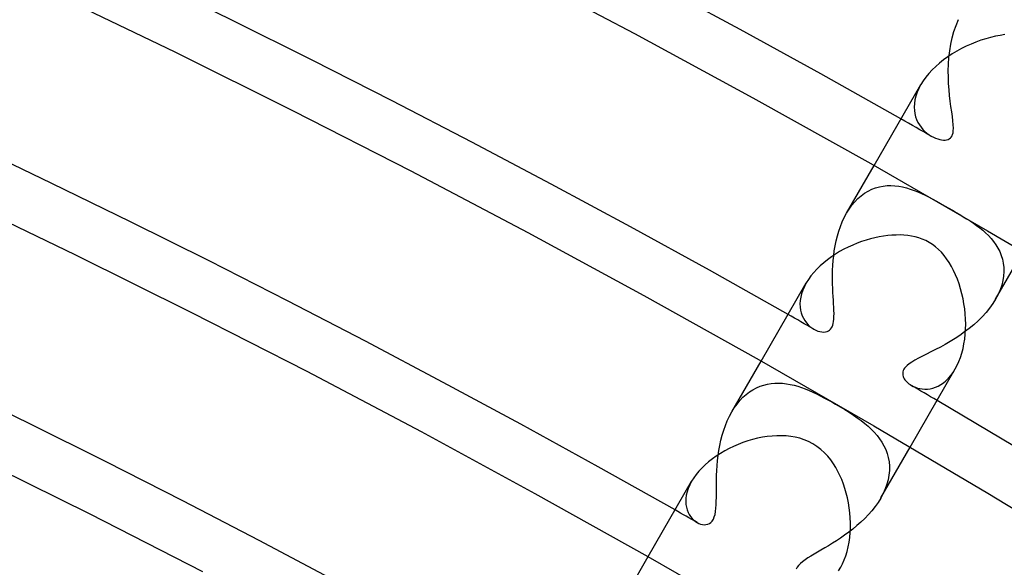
# Model space of a CAD drawing. Header units: millimetres. Extents: x -310 to 310, y -273 to 273.
# Tile 72 of 84: x 108 to 131, y 216 to 228. Entities that reach past the tile are written whole.
import ezdxf

# ---------------------------------------------------------------- set-up
doc = ezdxf.new("R2010")
doc.units = ezdxf.units.MM
doc.layers.add('HIDDEN', color=7, linetype='Continuous')
doc.layers.add('THICK', color=7, linetype='Continuous')

msp = doc.modelspace()

# ---------------------------------------------------------------- linework, layer by layer
at = {"layer": 'HIDDEN'}
for p, q in [((129.421, 228.119), (129.479, 228.252)), ((129.33, 227.832), (129.371, 227.978)), ((129.371, 227.978), (129.421, 228.119)), ((129.297, 227.681), (129.33, 227.832)), ((129.254, 227.373), (129.272, 227.528)), ((129.272, 227.528), (129.297, 227.681)), ((129.243, 227.218), (129.254, 227.373)), ((129.239, 227.064), (129.243, 227.218)), ((129.24, 226.913), (129.239, 227.064)), ((129.246, 226.766), (129.24, 226.913)), ((128.514, 226.562), (128.484, 226.473)), ((128.553, 226.653), (128.514, 226.562)), ((128.602, 226.744), (128.553, 226.653)), ((129.256, 226.623), (129.246, 226.766)), ((129.269, 226.485), (129.256, 226.623)), ((128.463, 226.385), (128.451, 226.301)), ((128.484, 226.473), (128.463, 226.385)), ((129.285, 226.354), (129.269, 226.485)), ((129.301, 226.229), (129.285, 226.354)), ((128.451, 226.301), (128.447, 226.219)), ((128.447, 226.219), (128.45, 226.141)), ((128.45, 226.141), (128.461, 226.066)), ((129.318, 226.111), (129.301, 226.229)), ((129.333, 226.001), (129.318, 226.111)), ((128.461, 226.066), (128.478, 225.995)), ((128.478, 225.995), (128.502, 225.927)), ((128.502, 225.927), (128.531, 225.864)), ((129.346, 225.899), (129.333, 226.001)), ((129.355, 225.807), (129.346, 225.899)), ((128.531, 225.864), (128.566, 225.804)), ((128.566, 225.804), (128.605, 225.749)), ((128.605, 225.749), (128.648, 225.698)), ((128.648, 225.698), (128.694, 225.652)), ((128.694, 225.652), (128.743, 225.611)), ((129.349, 225.621), (129.356, 225.669)), ((129.358, 225.73), (129.355, 225.807)), ((129.356, 225.669), (129.358, 225.73)), ((128.743, 225.611), (128.793, 225.574)), ((128.793, 225.574), (128.844, 225.542)), ((128.844, 225.542), (128.894, 225.516)), ((128.894, 225.516), (128.943, 225.495)), ((128.943, 225.495), (128.992, 225.477)), ((128.992, 225.477), (129.039, 225.465)), ((129.039, 225.465), (129.084, 225.457)), ((129.084, 225.457), (129.126, 225.453)), ((129.126, 225.453), (129.165, 225.453)), ((129.165, 225.453), (129.201, 225.458)), ((129.201, 225.458), (129.233, 225.468)), ((129.233, 225.468), (129.262, 225.482)), ((129.262, 225.482), (129.288, 225.5)), ((129.288, 225.5), (129.309, 225.523)), ((129.309, 225.523), (129.326, 225.551)), ((129.326, 225.551), (129.34, 225.583)), ((129.34, 225.583), (129.349, 225.621)), ((126.875, 223.753), (127.514, 224.861)), ((127.378, 224.267), (127.462, 224.308)), ((127.462, 224.308), (127.549, 224.341)), ((127.549, 224.341), (127.637, 224.365)), ((127.637, 224.365), (127.727, 224.382)), ((127.727, 224.382), (127.817, 224.392)), ((127.817, 224.392), (127.907, 224.394)), ((127.907, 224.394), (127.998, 224.389)), ((127.998, 224.389), (128.088, 224.379)), ((128.088, 224.379), (128.178, 224.362)), ((128.178, 224.362), (128.267, 224.34)), ((128.267, 224.34), (128.356, 224.313)), ((128.356, 224.313), (128.444, 224.282)), ((128.444, 224.282), (128.532, 224.247)), ((127.066, 224.019), (127.139, 224.093)), ((127.139, 224.093), (127.215, 224.159)), ((127.215, 224.159), (127.295, 224.217)), ((127.295, 224.217), (127.378, 224.267)), ((128.532, 224.247), (128.619, 224.209)), ((128.619, 224.209), (128.705, 224.167)), ((128.705, 224.167), (128.791, 224.124)), ((128.791, 224.124), (128.878, 224.078)), ((128.878, 224.078), (128.967, 224.029)), ((126.874, 223.752), (126.933, 223.848)), ((126.933, 223.848), (126.998, 223.937)), ((126.998, 223.937), (127.066, 224.019)), ((128.967, 224.029), (129.059, 223.977)), ((129.059, 223.977), (129.153, 223.923)), ((129.153, 223.923), (129.25, 223.867)), ((129.25, 223.867), (129.335, 223.818)), ((129.335, 223.818), (129.42, 223.768)), ((126.774, 223.551), (126.821, 223.654)), ((126.821, 223.654), (126.874, 223.752)), ((129.42, 223.768), (129.505, 223.719)), ((129.505, 223.719), (129.587, 223.67)), ((129.587, 223.67), (129.666, 223.62)), ((129.666, 223.62), (129.744, 223.571)), ((126.693, 223.334), (126.731, 223.444)), ((126.731, 223.444), (126.774, 223.551)), ((129.744, 223.571), (129.821, 223.52)), ((129.821, 223.52), (129.896, 223.467)), ((129.896, 223.467), (129.969, 223.412)), ((129.969, 223.412), (130.039, 223.354)), ((126.633, 223.108), (126.661, 223.222)), ((126.661, 223.222), (126.693, 223.334)), ((130.039, 223.354), (130.107, 223.294)), ((130.107, 223.294), (130.173, 223.231)), ((130.173, 223.231), (130.235, 223.164)), ((130.235, 223.164), (130.292, 223.093)), ((126.59, 222.878), (126.609, 222.993)), ((126.609, 222.993), (126.633, 223.108)), ((130.292, 223.093), (130.346, 223.018)), ((130.346, 223.018), (130.394, 222.94)), ((130.394, 222.94), (130.436, 222.857)), ((126.564, 222.648), (126.575, 222.763)), ((126.575, 222.763), (126.59, 222.878)), ((130.339, 221.753), (130.978, 222.861)), ((130.436, 222.857), (130.471, 222.771)), ((130.471, 222.771), (130.498, 222.681)), ((130.498, 222.681), (130.518, 222.588)), ((126.551, 222.423), (126.556, 222.534)), ((126.556, 222.534), (126.564, 222.648)), ((130.518, 222.588), (130.529, 222.491)), ((130.529, 222.491), (130.532, 222.392)), ((126.548, 222.314), (126.551, 222.423)), ((126.549, 222.208), (126.548, 222.314)), ((130.525, 222.289), (130.508, 222.184)), ((130.532, 222.392), (130.525, 222.289)), ((125.893, 222.045), (125.856, 221.962)), ((125.937, 222.13), (125.893, 222.045)), ((126.55, 222.104), (126.549, 222.208)), ((126.554, 222.005), (126.55, 222.104)), ((126.558, 221.909), (126.554, 222.005)), ((130.481, 222.078), (130.444, 221.971)), ((130.508, 222.184), (130.481, 222.078)), ((125.808, 221.798), (125.796, 221.718)), ((125.828, 221.879), (125.808, 221.798)), ((125.856, 221.962), (125.828, 221.879)), ((126.563, 221.817), (126.558, 221.909)), ((126.568, 221.729), (126.563, 221.817)), ((130.396, 221.862), (130.339, 221.754)), ((130.444, 221.971), (130.396, 221.862)), ((125.796, 221.718), (125.791, 221.642)), ((125.791, 221.642), (125.794, 221.568)), ((125.794, 221.568), (125.804, 221.498)), ((126.573, 221.646), (126.568, 221.729)), ((126.578, 221.565), (126.573, 221.646)), ((126.581, 221.489), (126.578, 221.565)), ((130.199, 221.544), (130.116, 221.443)), ((130.273, 221.648), (130.199, 221.544)), ((130.339, 221.754), (130.273, 221.648)), ((125.804, 221.498), (125.82, 221.431)), ((125.82, 221.431), (125.843, 221.367)), ((125.843, 221.367), (125.871, 221.308)), ((125.871, 221.308), (125.903, 221.254)), ((126.579, 221.287), (126.582, 221.349)), ((126.583, 221.417), (126.581, 221.489)), ((126.582, 221.349), (126.583, 221.417)), ((130.027, 221.344), (129.931, 221.25)), ((130.116, 221.443), (130.027, 221.344)), ((125.903, 221.254), (125.94, 221.204)), ((125.94, 221.204), (125.98, 221.159)), ((125.98, 221.159), (126.024, 221.119)), ((126.024, 221.119), (126.069, 221.084)), ((126.069, 221.084), (126.117, 221.054)), ((126.503, 221.056), (126.523, 221.082)), ((126.523, 221.082), (126.539, 221.11)), ((126.539, 221.11), (126.552, 221.144)), ((126.552, 221.144), (126.564, 221.185)), ((126.564, 221.185), (126.573, 221.232)), ((126.573, 221.232), (126.579, 221.287)), ((129.727, 221.072), (129.619, 220.99)), ((129.831, 221.159), (129.727, 221.072)), ((129.931, 221.25), (129.831, 221.159)), ((126.117, 221.054), (126.162, 221.031)), ((126.162, 221.031), (126.208, 221.012)), ((126.208, 221.012), (126.254, 220.999)), ((126.254, 220.999), (126.298, 220.991)), ((126.298, 220.991), (126.342, 220.988)), ((126.342, 220.988), (126.383, 220.991)), ((126.383, 220.991), (126.42, 221.001)), ((126.42, 221.001), (126.452, 221.015)), ((126.452, 221.015), (126.48, 221.034)), ((126.48, 221.034), (126.503, 221.056)), ((129.508, 220.911), (129.395, 220.837)), ((129.619, 220.99), (129.508, 220.911)), ((129.055, 220.639), (128.944, 220.58)), ((129.168, 220.701), (129.055, 220.639)), ((129.282, 220.767), (129.168, 220.701)), ((129.395, 220.837), (129.282, 220.767)), ((128.636, 220.424), (128.545, 220.378)), ((128.733, 220.473), (128.636, 220.424)), ((128.836, 220.525), (128.733, 220.473)), ((128.944, 220.58), (128.836, 220.525)), ((124.205, 219.129), (124.889, 220.314)), ((128.249, 220.179), (128.224, 220.149)), ((128.284, 220.213), (128.249, 220.179)), ((128.33, 220.249), (128.284, 220.213)), ((128.39, 220.289), (128.33, 220.249)), ((128.463, 220.333), (128.39, 220.289)), ((128.545, 220.378), (128.463, 220.333)), ((128.183, 220.065), (128.179, 220.037)), ((128.179, 220.037), (128.179, 220.01)), ((128.179, 220.01), (128.182, 219.982)), ((128.182, 219.982), (128.19, 219.954)), ((128.192, 220.093), (128.183, 220.065)), ((128.19, 219.954), (128.201, 219.927)), ((128.205, 220.121), (128.192, 220.093)), ((128.201, 219.927), (128.215, 219.901)), ((128.224, 220.149), (128.205, 220.121)), ((129.243, 219.914), (129.298, 219.978)), ((129.298, 219.978), (129.351, 220.05)), ((129.351, 220.05), (129.402, 220.13)), ((124.78, 219.691), (124.863, 219.727)), ((124.863, 219.727), (124.948, 219.755)), ((124.948, 219.755), (125.034, 219.777)), ((125.034, 219.777), (125.121, 219.791)), ((125.121, 219.791), (125.209, 219.799)), ((125.209, 219.799), (125.297, 219.801)), ((125.297, 219.801), (125.386, 219.797)), ((125.386, 219.797), (125.475, 219.786)), ((125.475, 219.786), (125.565, 219.771)), ((125.565, 219.771), (125.654, 219.751)), ((125.654, 219.751), (125.742, 219.726)), ((125.742, 219.726), (125.829, 219.697)), ((125.829, 219.697), (125.916, 219.665)), ((128.215, 219.901), (128.232, 219.876)), ((128.232, 219.876), (128.252, 219.851)), ((128.252, 219.851), (128.274, 219.828)), ((128.274, 219.828), (128.297, 219.806)), ((128.297, 219.806), (128.323, 219.785)), ((128.323, 219.785), (128.35, 219.766)), ((128.35, 219.766), (128.38, 219.747)), ((128.38, 219.747), (128.425, 219.724)), ((128.425, 219.724), (128.473, 219.703)), ((128.473, 219.703), (128.524, 219.686)), ((128.876, 219.684), (128.939, 219.705)), ((128.939, 219.705), (129.001, 219.732)), ((129.001, 219.732), (129.063, 219.766)), ((129.063, 219.766), (129.124, 219.808)), ((129.124, 219.808), (129.184, 219.857)), ((129.184, 219.857), (129.243, 219.914)), ((124.395, 219.395), (124.466, 219.47)), ((124.466, 219.47), (124.541, 219.537)), ((124.541, 219.537), (124.618, 219.596)), ((124.618, 219.596), (124.698, 219.647)), ((124.698, 219.647), (124.78, 219.691)), ((125.916, 219.665), (126.002, 219.63)), ((126.002, 219.63), (126.088, 219.592)), ((126.088, 219.592), (126.174, 219.551)), ((126.174, 219.551), (126.262, 219.507)), ((126.262, 219.507), (126.35, 219.461)), ((128.524, 219.686), (128.577, 219.673)), ((128.577, 219.673), (128.634, 219.665)), ((128.634, 219.665), (128.692, 219.661)), ((128.692, 219.661), (128.753, 219.663)), ((128.753, 219.663), (128.814, 219.671)), ((128.814, 219.671), (128.876, 219.684)), ((124.264, 219.225), (124.328, 219.313)), ((124.328, 219.313), (124.395, 219.395)), ((126.35, 219.461), (126.44, 219.413)), ((126.44, 219.413), (126.53, 219.362)), ((126.53, 219.362), (126.619, 219.311)), ((126.619, 219.311), (126.728, 219.248)), ((126.728, 219.248), (126.833, 219.184)), ((124.102, 218.924), (124.151, 219.029)), ((124.151, 219.029), (124.205, 219.13)), ((124.205, 219.13), (124.264, 219.225)), ((126.833, 219.184), (126.934, 219.121)), ((126.934, 219.121), (127.032, 219.058)), ((127.032, 219.058), (127.124, 218.994)), ((124.019, 218.703), (124.058, 218.815)), ((124.058, 218.815), (124.102, 218.924)), ((127.124, 218.994), (127.213, 218.929)), ((127.213, 218.929), (127.297, 218.863)), ((127.297, 218.863), (127.376, 218.797)), ((127.376, 218.797), (127.449, 218.728)), ((123.955, 218.471), (123.984, 218.588)), ((123.984, 218.588), (124.019, 218.703)), ((127.449, 218.728), (127.518, 218.658)), ((127.518, 218.658), (127.582, 218.584)), ((127.582, 218.584), (127.642, 218.506)), ((123.908, 218.234), (123.929, 218.353)), ((123.929, 218.353), (123.955, 218.471)), ((127.642, 218.506), (127.696, 218.425)), ((127.696, 218.425), (127.744, 218.341)), ((127.744, 218.341), (127.785, 218.253)), ((123.878, 217.998), (123.891, 218.116)), ((123.891, 218.116), (123.908, 218.234)), ((127.669, 217.129), (128.353, 218.314)), ((127.785, 218.253), (127.819, 218.161)), ((127.819, 218.161), (127.844, 218.067)), ((123.86, 217.765), (123.867, 217.88)), ((123.867, 217.88), (123.878, 217.998)), ((127.844, 218.067), (127.862, 217.969)), ((127.862, 217.969), (127.87, 217.869)), ((127.87, 217.869), (127.87, 217.766)), ((123.852, 217.541), (123.855, 217.651)), ((123.855, 217.651), (123.86, 217.765)), ((127.86, 217.661), (127.84, 217.555)), ((127.87, 217.766), (127.86, 217.661)), ((123.23, 217.433), (123.195, 217.351)), ((123.274, 217.517), (123.23, 217.433)), ((123.85, 217.434), (123.852, 217.541)), ((123.85, 217.332), (123.85, 217.434)), ((127.811, 217.448), (127.773, 217.341)), ((127.84, 217.555), (127.811, 217.448)), ((123.15, 217.193), (123.14, 217.117)), ((123.168, 217.271), (123.15, 217.193)), ((123.195, 217.351), (123.168, 217.271)), ((123.848, 217.142), (123.849, 217.234)), ((123.849, 217.234), (123.85, 217.332)), ((127.725, 217.234), (127.668, 217.128)), ((127.773, 217.341), (127.725, 217.234)), ((123.14, 217.117), (123.137, 217.045)), ((123.137, 217.045), (123.141, 216.977)), ((123.141, 216.977), (123.152, 216.912)), ((123.838, 216.891), (123.844, 216.97)), ((123.844, 216.97), (123.847, 217.054)), ((123.847, 217.054), (123.848, 217.142)), ((127.606, 217.028), (127.537, 216.93)), ((127.668, 217.128), (127.606, 217.028)), ((123.152, 216.912), (123.169, 216.851)), ((123.169, 216.851), (123.191, 216.795)), ((123.191, 216.795), (123.218, 216.742)), ((123.218, 216.742), (123.25, 216.695)), ((123.801, 216.688), (123.818, 216.749)), ((123.818, 216.749), (123.83, 216.817)), ((123.83, 216.817), (123.838, 216.891)), ((127.381, 216.742), (127.296, 216.653)), ((127.462, 216.834), (127.381, 216.742)), ((127.537, 216.93), (127.462, 216.834)), ((123.25, 216.695), (123.285, 216.653)), ((123.285, 216.653), (123.322, 216.616)), ((123.322, 216.616), (123.362, 216.584)), ((123.362, 216.584), (123.403, 216.557)), ((123.403, 216.557), (123.443, 216.537)), ((123.443, 216.537), (123.483, 216.522)), ((123.483, 216.522), (123.523, 216.512)), ((123.523, 216.512), (123.565, 216.507)), ((123.565, 216.507), (123.606, 216.509)), ((123.606, 216.509), (123.647, 216.517)), ((123.647, 216.517), (123.686, 216.534)), ((123.686, 216.534), (123.722, 216.559)), ((123.722, 216.559), (123.753, 216.593)), ((123.753, 216.593), (123.779, 216.636)), ((123.779, 216.636), (123.801, 216.688)), ((127.207, 216.568), (127.116, 216.486)), ((127.296, 216.653), (127.207, 216.568)), ((126.83, 216.264), (126.734, 216.197)), ((126.926, 216.334), (126.83, 216.264)), ((127.022, 216.408), (126.926, 216.334)), ((127.116, 216.486), (127.022, 216.408)), ((126.545, 216.076), (126.454, 216.02)), ((126.639, 216.135), (126.545, 216.076)), ((126.734, 216.197), (126.639, 216.135)), ((126.12, 215.823), (126.045, 215.778)), ((126.199, 215.869), (126.12, 215.823)), ((126.28, 215.917), (126.199, 215.869)), ((126.366, 215.967), (126.28, 215.917)), ((126.454, 216.02), (126.366, 215.967)), ((121.534, 214.503), (122.264, 215.767)), ((125.802, 215.604), (125.76, 215.562)), ((125.852, 215.647), (125.802, 215.604)), ((125.91, 215.69), (125.852, 215.647)), ((125.975, 215.734), (125.91, 215.69)), ((126.045, 215.778), (125.975, 215.734)), ((125.726, 215.519), (125.702, 215.477)), ((125.76, 215.562), (125.726, 215.519)), ((126.686, 215.435), (126.738, 215.517))]:
    msp.add_line(p, q, dxfattribs=at)
for radius, start, end in [(259.75, 60.26233, 60.44115), (254.5, 60.29418, 60.45026), (254.5, 59.54974, 59.70581), (249.25, 60.32369, 60.45977)]:
    msp.add_arc((0, 0), radius, start, end, dxfattribs=at)
at = {"layer": 'THICK'}
for p, q in [((119.169, 229.393), (121.942, 227.93)), ((108.495, 228.833), (111.263, 227.5)), ((121.942, 227.93), (124.698, 226.435)), ((129.881, 227.73), (129.767, 227.684)), ((129.996, 227.771), (129.881, 227.73)), ((130.11, 227.807), (129.996, 227.771)), ((130.223, 227.839), (130.11, 227.807)), ((130.334, 227.865), (130.223, 227.839)), ((130.443, 227.886), (130.334, 227.865)), ((130.55, 227.903), (130.443, 227.886)), ((111.263, 227.5), (114.014, 226.133)), ((129.435, 227.52), (129.329, 227.456)), ((129.543, 227.579), (129.435, 227.52)), ((129.654, 227.634), (129.543, 227.579)), ((129.767, 227.684), (129.654, 227.634)), ((129.128, 227.318), (129.034, 227.243)), ((129.227, 227.389), (129.128, 227.318)), ((129.329, 227.456), (129.227, 227.389)), ((128.863, 227.085), (128.787, 227.002)), ((128.946, 227.166), (128.863, 227.085)), ((129.034, 227.243), (128.946, 227.166)), ((128.655, 226.831), (128.602, 226.744)), ((128.717, 226.917), (128.655, 226.831)), ((128.787, 227.002), (128.717, 226.917)), ((127.514, 224.861), (128.602, 226.745)), ((124.698, 226.435), (127.435, 224.905)), ((114.014, 226.133), (116.749, 224.734)), ((116.749, 224.734), (119.466, 223.301)), ((127.435, 224.905), (130.154, 223.343)), ((106.246, 224.089), (108.956, 222.784)), ((119.466, 223.301), (122.166, 221.836)), ((127.431, 223.154), (127.328, 223.125)), ((127.533, 223.18), (127.431, 223.154)), ((127.635, 223.201), (127.533, 223.18)), ((127.734, 223.218), (127.635, 223.201)), ((127.833, 223.231), (127.734, 223.218)), ((127.929, 223.24), (127.833, 223.231)), ((128.024, 223.244), (127.929, 223.24)), ((128.117, 223.245), (128.024, 223.244)), ((128.207, 223.241), (128.117, 223.245)), ((128.295, 223.232), (128.207, 223.241)), ((128.382, 223.219), (128.295, 223.232)), ((128.468, 223.201), (128.382, 223.219)), ((128.553, 223.177), (128.468, 223.201)), ((128.635, 223.148), (128.553, 223.177)), ((128.715, 223.113), (128.635, 223.148)), ((130.154, 223.343), (132.854, 221.748)), ((126.813, 222.912), (126.713, 222.857)), ((126.914, 222.963), (126.813, 222.912)), ((127.017, 223.01), (126.914, 222.963)), ((127.121, 223.052), (127.017, 223.01)), ((127.225, 223.09), (127.121, 223.052)), ((127.328, 223.125), (127.225, 223.09)), ((128.791, 223.073), (128.715, 223.113)), ((128.87, 223.023), (128.791, 223.073)), ((128.943, 222.968), (128.87, 223.023)), ((129.012, 222.908), (128.943, 222.968)), ((129.078, 222.842), (129.012, 222.908)), ((108.956, 222.784), (111.651, 221.446)), ((126.522, 222.735), (126.431, 222.669)), ((126.616, 222.798), (126.522, 222.735)), ((126.713, 222.857), (126.616, 222.798)), ((129.141, 222.769), (129.078, 222.842)), ((129.201, 222.691), (129.141, 222.769)), ((129.258, 222.606), (129.201, 222.691)), ((126.184, 222.451), (126.113, 222.373)), ((126.261, 222.526), (126.184, 222.451)), ((126.344, 222.599), (126.261, 222.526)), ((126.431, 222.669), (126.344, 222.599)), ((129.312, 222.515), (129.258, 222.606)), ((129.362, 222.419), (129.312, 222.515)), ((125.989, 222.212), (125.937, 222.13)), ((126.047, 222.294), (125.989, 222.212)), ((126.113, 222.373), (126.047, 222.294)), ((129.409, 222.318), (129.362, 222.419)), ((129.452, 222.214), (129.409, 222.318)), ((129.491, 222.105), (129.452, 222.214)), ((124.889, 220.314), (125.937, 222.13)), ((129.526, 221.992), (129.491, 222.105)), ((129.556, 221.878), (129.526, 221.992)), ((122.166, 221.836), (124.847, 220.338)), ((129.582, 221.762), (129.556, 221.878)), ((129.604, 221.645), (129.582, 221.762)), ((129.621, 221.527), (129.604, 221.645)), ((129.633, 221.409), (129.621, 221.527)), ((111.651, 221.446), (114.328, 220.075)), ((129.64, 221.29), (129.633, 221.409)), ((129.643, 221.172), (129.64, 221.29)), ((129.641, 221.055), (129.643, 221.172)), ((129.621, 220.825), (129.634, 220.939)), ((129.634, 220.939), (129.641, 221.055)), ((129.582, 220.604), (129.604, 220.713)), ((129.604, 220.713), (129.621, 220.825)), ((129.487, 220.304), (129.523, 220.399)), ((129.523, 220.399), (129.555, 220.499)), ((129.555, 220.499), (129.582, 220.604)), ((124.847, 220.338), (127.511, 218.807)), ((129.402, 220.13), (129.446, 220.214)), ((129.446, 220.214), (129.487, 220.304)), ((114.328, 220.075), (116.989, 218.672)), ((128.353, 218.314), (129.402, 220.13)), ((127.511, 218.807), (130.155, 217.244)), ((116.989, 218.672), (119.633, 217.237)), ((125.031, 218.558), (124.918, 218.54)), ((125.144, 218.57), (125.031, 218.558)), ((125.254, 218.576), (125.144, 218.57)), ((125.363, 218.577), (125.254, 218.576)), ((125.47, 218.572), (125.363, 218.577)), ((125.576, 218.561), (125.47, 218.572)), ((125.682, 218.543), (125.576, 218.561)), ((124.25, 218.33), (124.145, 218.279)), ((124.358, 218.376), (124.25, 218.33)), ((124.467, 218.418), (124.358, 218.376)), ((124.579, 218.456), (124.467, 218.418)), ((124.691, 218.489), (124.579, 218.456)), ((124.804, 218.517), (124.691, 218.489)), ((124.918, 218.54), (124.804, 218.517)), ((125.786, 218.518), (125.682, 218.543)), ((125.889, 218.484), (125.786, 218.518)), ((125.99, 218.442), (125.889, 218.484)), ((126.088, 218.391), (125.99, 218.442)), ((126.185, 218.329), (126.088, 218.391)), ((126.277, 218.258), (126.185, 218.329)), ((123.847, 218.104), (123.756, 218.038)), ((123.943, 218.166), (123.847, 218.104)), ((124.042, 218.224), (123.943, 218.166)), ((124.145, 218.279), (124.042, 218.224)), ((126.361, 218.181), (126.277, 218.258)), ((126.438, 218.098), (126.361, 218.181)), ((126.507, 218.013), (126.438, 218.098)), ((106.65, 218.067), (109.287, 216.758)), ((123.587, 217.898), (123.511, 217.824)), ((123.669, 217.97), (123.587, 217.898)), ((123.756, 218.038), (123.669, 217.97)), ((126.569, 217.925), (126.507, 218.013)), ((126.624, 217.837), (126.569, 217.925)), ((123.378, 217.672), (123.323, 217.595)), ((123.441, 217.749), (123.378, 217.672)), ((123.511, 217.824), (123.441, 217.749)), ((126.673, 217.747), (126.624, 217.837)), ((126.719, 217.654), (126.673, 217.747)), ((126.762, 217.556), (126.719, 217.654)), ((122.264, 215.767), (123.274, 217.517)), ((123.323, 217.595), (123.274, 217.517)), ((126.801, 217.454), (126.762, 217.556)), ((126.837, 217.349), (126.801, 217.454)), ((119.633, 217.237), (122.259, 215.77)), ((126.868, 217.24), (126.837, 217.349)), ((126.896, 217.129), (126.868, 217.24)), ((130.155, 217.244), (132.781, 215.65)), ((126.919, 217.016), (126.896, 217.129)), ((126.938, 216.901), (126.919, 217.016)), ((109.287, 216.758), (111.908, 215.416)), ((126.952, 216.786), (126.938, 216.901)), ((126.962, 216.67), (126.952, 216.786)), ((126.967, 216.554), (126.962, 216.67)), ((126.966, 216.438), (126.967, 216.554)), ((126.951, 216.21), (126.961, 216.323)), ((126.961, 216.323), (126.966, 216.438)), ((126.915, 215.991), (126.935, 216.099)), ((126.935, 216.099), (126.951, 216.21)), ((126.858, 215.785), (126.889, 215.886)), ((126.889, 215.886), (126.915, 215.991)), ((122.259, 215.77), (124.867, 214.271)), ((126.738, 215.517), (126.782, 215.6)), ((126.782, 215.6), (126.822, 215.69)), ((126.822, 215.69), (126.858, 215.785))]:
    msp.add_line(p, q, dxfattribs=at)
for radius, start, end in [(259.75, 60.44115, 119.55882), (254.5, 60.45026, 119.54971), (249.25, 60.45977, 119.54025), (244, 60.46962, 119.53034), (238.75, 60.47999, 119.52003), (233.5, 60.49076, 119.50926), (228.25, 60.50205, 119.49797), (223, 60.51385, 119.48611), (254.5, 0.45029, 59.54974)]:
    msp.add_arc((0, 0), radius, start, end, dxfattribs=at)

doc.saveas('drawing.dxf')
